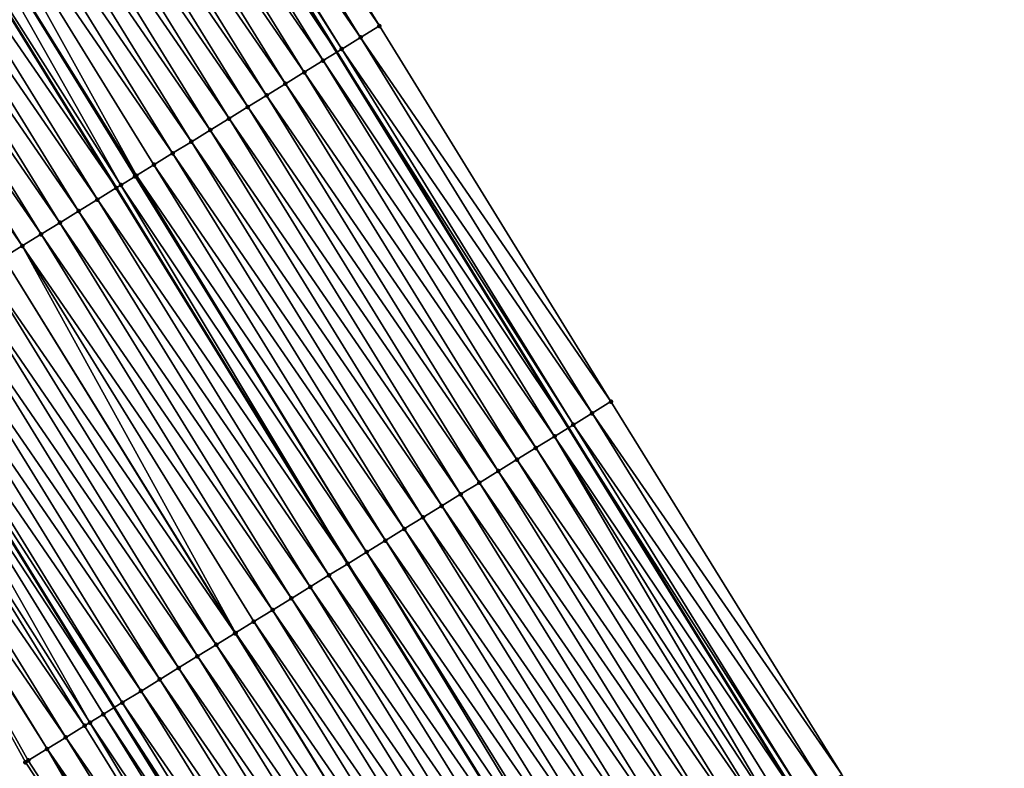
# Model space of a CAD drawing. Header units: feet. Extents: x 2007189 to 2022806, y 818621 to 837694.
# Tile 47 of 256: x 2013925 to 2013969, y 822009 to 822043. Entities that reach past the tile are written whole.
import ezdxf

# ---------------------------------------------------------------- set-up
doc = ezdxf.new("R2010")
doc.units = ezdxf.units.FT
doc.header["$MEASUREMENT"] = 0
for name, color, linetype, lineweight in [('EP_Travel Lane', 172, 'Continuous', 53), ('Road Shots', 141, 'Continuous', 100), ('Road X-Section', 40, 'Continuous', 13), ('STRIPING', 60, 'Continuous', 53)]:
    doc.layers.add(name, color=color, linetype=linetype, lineweight=lineweight)
doc.layers.add('I-77-MM17-21_SB-Surface-Border', color=7, linetype='Continuous')
doc.layers.add('I-77-MM17-21_SB-Surface-TIN', color=7, linetype='Continuous')

msp = doc.modelspace()

# ---------------------------------------------------------------- linework, layer by layer
at = {"layer": 'EP_Travel Lane'}
for points in [[(2013776.094346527, 822315.8469699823, 279.3002365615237), (2013785.920829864, 822298.4681794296, 279.0687202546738), (2013795.772809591, 822281.0647029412, 278.8284106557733), (2013805.593854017, 822263.9114393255, 278.5871309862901), (2013815.736340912, 822246.6759804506, 278.3246063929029), (2013825.878997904, 822229.4402325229, 278.08745550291), (2013835.974301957, 822212.0653357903, 277.8417026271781), (2013845.997508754, 822194.7598655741, 277.6048839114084), (2013855.995248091, 822177.6654695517, 277.3898821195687), (2013866.263450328, 822160.5040294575, 277.1685327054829), (2013876.531677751, 822143.3425472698, 276.9515991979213), (2013886.834048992, 822126.2748065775, 276.7504833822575), (2013897.181111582, 822109.1608008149, 276.5280907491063), (2013907.500408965, 822092.2260380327, 276.3006467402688), (2013918.055284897, 822075.2391546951, 276.0996940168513), (2013928.610172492, 822058.2522525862, 275.9009189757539), (2013939.140696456, 822041.1856232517, 275.715333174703), (2013949.627596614, 822024.15679685, 275.5053835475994), (2013960.094582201, 822007.2481323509, 275.3050767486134), (2013970.721178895, 821990.3058387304, 275.1202836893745), (2013981.347721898, 821973.3636307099, 274.9248159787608), (2013992.038508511, 821956.645629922, 274.723092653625), (2014002.854707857, 821939.823910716, 274.5238693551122)], [(2013755.183396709, 822304.0690758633, 279.9784433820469), (2013765.03961089, 822286.6387155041, 279.7475106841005), (2013774.891531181, 822269.2353440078, 279.4964579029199), (2013784.919605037, 822251.7336231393, 279.2421240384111), (2013795.055616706, 822234.4942459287, 278.9865943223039), (2013805.191816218, 822217.254549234, 278.7591189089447), (2013815.204100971, 822200.0257836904, 278.5661283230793), (2013825.227415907, 822182.7201267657, 278.3481302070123), (2013835.377112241, 822165.3197252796, 278.1087011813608), (2013845.590437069, 822148.1252363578, 277.903893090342), (2013855.803583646, 822130.9310475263, 277.6676415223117), (2013866.152681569, 822113.7626340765, 277.4485385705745), (2013876.499635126, 822096.6488086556, 277.2054073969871), (2013886.972854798, 822079.4625382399, 277.0315787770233), (2013897.527706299, 822062.47569422, 276.8259692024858), (2013908.082615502, 822045.4887573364, 276.6313070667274), (2013918.562072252, 822028.5040557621, 276.4433283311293), (2013929.048984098, 822011.47521038, 276.2355979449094), (2013939.621590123, 821994.3986820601, 276.0483343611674), (2013950.248152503, 821977.4564431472, 275.8567099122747), (2013960.874735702, 821960.5141710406, 275.6692311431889), (2013971.715073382, 821943.5687175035, 275.4484028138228), (2013982.531373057, 821926.747220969, 275.2364540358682)]]:
    msp.add_polyline3d(points, dxfattribs=at)
at = {"layer": 'I-77-MM17-21_SB-Surface-Border', "color": 3, "linetype": 'Continuous', "lineweight": -3}
for points in [[(2013776.318612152, 822315.9733846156, 279.2859988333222), (2013787.884730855, 822299.5818617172, 278.9189772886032), (2013796.460447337, 822281.4548507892, 278.7601271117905), (2013806.680519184, 822264.5525062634, 278.4884450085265), (2013816.823998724, 822247.3177331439, 278.2192983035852), (2013827.829153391, 822230.5904204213, 277.9290225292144), (2013837.069414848, 822212.700836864, 277.7496632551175), (2013846.227719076, 822194.8934261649, 277.5879469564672), (2013857.078597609, 822178.3147495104, 277.3064178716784), (2013866.489084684, 822160.6391837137, 277.1568988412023), (2013876.757308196, 822143.4777081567, 276.9392718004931), (2013887.914164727, 822126.9284743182, 276.697150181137), (2013898.261208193, 822109.8145002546, 276.4711187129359), (2013909.421427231, 822093.421029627, 276.185365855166), (2013919.127133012, 822075.9060268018, 276.0254769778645), (2013930.531072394, 822059.4474347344, 275.7632247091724), (2013941.066231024, 822042.3730464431, 275.5782578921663), (2013951.553223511, 822025.3440701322, 275.3858369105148), (2013962.010817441, 822008.4514519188, 275.178848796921), (2013971.7905327, 821990.9773763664, 275.0475247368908), (2013981.57022889, 821973.5033312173, 274.9123961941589), (2013992.261145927, 821956.7889462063, 274.7101140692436), (2014003.077430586, 821939.96728018, 274.5110255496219)], [(2013968.426797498, 821941.4529524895, 275.56225551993), (2013957.5757694, 821958.4438114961, 275.7739436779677), (2013946.453049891, 821975.0748333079, 275.9669762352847), (2013936.101586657, 821992.1897653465, 276.1456833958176), (2013925.032085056, 822009.0008407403, 276.2893231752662), (2013915.372126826, 822026.5391011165, 276.4843116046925), (2013903.975883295, 822042.936723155, 276.6565779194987), (2013893.301800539, 822059.8498526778, 276.8307257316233), (2013882.792399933, 822076.8649502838, 277.0352834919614), (2013872.128330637, 822094.0053184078, 277.257252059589), (2013861.657621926, 822111.0442699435, 277.5047616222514), (2013852.343752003, 822128.8602466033, 277.7202352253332), (2013841.729216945, 822145.8140891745, 277.9706765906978), (2013832.57738796, 822163.6439617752, 278.1554616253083), (2013821.343906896, 822180.4698012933, 278.4254461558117), (2013811.176426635, 822197.6921103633, 278.6319946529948), (2013801.329461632, 822214.980180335, 278.8367648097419), (2013791.218035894, 822232.2341107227, 279.0868608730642), (2013781.245488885, 822249.5694798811, 279.3563976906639), (2013771.441606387, 822267.2809681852, 279.6048521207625), (2013763.966193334, 822286.0306215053, 279.7816240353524), (2013752.295195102, 822302.4421633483, 280.0833801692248)]]:
    msp.add_polyline3d(points, dxfattribs=at)
at = {"layer": 'I-77-MM17-21_SB-Surface-TIN', "color": 128, "linetype": 'Continuous', "lineweight": -3}
for points in [[(2013941.066231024, 822042.3730464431, 275.5782578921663), (2013930.531072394, 822059.4474347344, 275.7632247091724), (2013929.682004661, 822058.9191503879, 275.8236791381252)], [(2013940.215070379, 822041.8481407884, 275.6404395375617), (2013929.682004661, 822058.9191503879, 275.8236791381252), (2013928.832951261, 822058.3908429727, 275.886847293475)], [(2013940.215070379, 822041.8481407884, 275.6404395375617), (2013941.066231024, 822042.3730464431, 275.5782578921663), (2013929.682004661, 822058.9191503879, 275.8236791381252)], [(2013927.983847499, 822057.8626166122, 275.9404804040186), (2013939.140696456, 822041.1856232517, 275.715333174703), (2013928.610172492, 822058.2522525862, 275.9009189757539)], [(2013939.363912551, 822041.3232305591, 275.7031560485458), (2013928.832951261, 822058.3908429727, 275.886847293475), (2013928.610172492, 822058.2522525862, 275.9009189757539)], [(2013939.363912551, 822041.3232305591, 275.7031560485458), (2013928.610172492, 822058.2522525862, 275.9009189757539), (2013939.140696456, 822041.1856232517, 275.715333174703)], [(2013939.363912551, 822041.3232305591, 275.7031560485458), (2013940.215070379, 822041.8481407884, 275.6404395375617), (2013928.832951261, 822058.3908429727, 275.886847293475)], [(2013938.512668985, 822040.7984595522, 275.7495940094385), (2013927.983847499, 822057.8626166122, 275.9404804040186), (2013927.134648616, 822057.3345433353, 275.9761051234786)], [(2013938.512668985, 822040.7984595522, 275.7495940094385), (2013939.140696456, 822041.1856232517, 275.715333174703), (2013927.983847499, 822057.8626166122, 275.9404804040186)], [(2013937.661353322, 822040.2738056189, 275.7823431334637), (2013927.134648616, 822057.3345433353, 275.9761051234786), (2013926.285392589, 822056.8065620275, 276.0009108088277)], [(2013937.661353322, 822040.2738056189, 275.7823431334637), (2013938.512668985, 822040.7984595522, 275.7495940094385), (2013927.134648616, 822057.3345433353, 275.9761051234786)], [(2013936.809992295, 822039.749225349, 275.8064791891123), (2013926.285392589, 822056.8065620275, 276.0009108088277), (2013925.436174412, 822056.2785198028, 276.0328826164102)], [(2013936.809992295, 822039.749225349, 275.8064791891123), (2013937.661353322, 822040.2738056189, 275.7823431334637), (2013926.285392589, 822056.8065620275, 276.0009108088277)], [(2013935.958653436, 822039.2246090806, 275.8348243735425), (2013925.436174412, 822056.2785198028, 276.0328826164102), (2013924.586946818, 822055.7504927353, 276.0630713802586)], [(2013935.958653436, 822039.2246090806, 275.8348243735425), (2013936.809992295, 822039.749225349, 275.8064791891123), (2013925.436174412, 822056.2785198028, 276.0328826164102)], [(2013935.107327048, 822038.6999725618, 275.8655373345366), (2013924.586946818, 822055.7504927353, 276.0630713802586), (2013923.737719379, 822055.222465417, 276.0932896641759)], [(2013935.107327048, 822038.6999725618, 275.8655373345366), (2013935.958653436, 822039.2246090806, 275.8348243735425), (2013924.586946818, 822055.7504927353, 276.0630713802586)], [(2013934.256010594, 822038.1753199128, 275.8981363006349), (2013923.737719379, 822055.222465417, 276.0932896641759), (2013922.888503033, 822054.6944202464, 276.1256080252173)], [(2013934.256010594, 822038.1753199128, 275.8981363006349), (2013935.107327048, 822038.6999725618, 275.8655373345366), (2013923.737719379, 822055.222465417, 276.0932896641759)], [(2013933.404702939, 822037.6506529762, 275.9324058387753), (2013922.888503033, 822054.6944202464, 276.1256080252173), (2013922.039281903, 822054.1663827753, 276.1570206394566)], [(2013933.404702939, 822037.6506529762, 275.9324058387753), (2013934.256010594, 822038.1753199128, 275.8981363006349), (2013922.888503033, 822054.6944202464, 276.1256080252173)], [(2013932.55339244, 822037.1259906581, 275.9661353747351), (2013922.039281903, 822054.1663827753, 276.1570206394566), (2013921.19006016, 822053.6383462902, 276.1883172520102)], [(2013932.55339244, 822037.1259906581, 275.9661353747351), (2013933.404702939, 822037.6506529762, 275.9324058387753), (2013922.039281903, 822054.1663827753, 276.1570206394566)], [(2013931.702075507, 822036.6013387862, 275.998643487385), (2013921.19006016, 822053.6383462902, 276.1883172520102), (2013920.34083694, 822053.1103121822, 276.2193342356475)], [(2013931.702075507, 822036.6013387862, 275.998643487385), (2013932.55339244, 822037.1259906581, 275.9661353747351), (2013921.19006016, 822053.6383462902, 276.1883172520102)], [(2013930.06286286, 822035.5910998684, 276.0629819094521), (2013920.34083694, 822053.1103121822, 276.2193342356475), (2013919.491611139, 822052.5822822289, 276.2498624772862)], [(2013930.06286286, 822035.5910998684, 276.0629819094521), (2013930.850763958, 822036.0766781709, 276.032173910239), (2013920.34083694, 822053.1103121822, 276.2193342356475)], [(2013930.850763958, 822036.0766781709, 276.032173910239), (2013931.702075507, 822036.6013387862, 275.998643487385), (2013920.34083694, 822053.1103121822, 276.2193342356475)], [(2013929.35931251, 822035.1575996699, 276.0825832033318), (2013919.491611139, 822052.5822822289, 276.2498624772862), (2013918.642351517, 822052.0543054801, 276.2740917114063)], [(2013929.35931251, 822035.1575996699, 276.0825832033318), (2013929.99944994, 822035.5520215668, 276.0652353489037), (2013919.491611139, 822052.5822822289, 276.2498624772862)], [(2013929.99944994, 822035.5520215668, 276.0652353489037), (2013930.06286286, 822035.5910998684, 276.0629819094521), (2013919.491611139, 822052.5822822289, 276.2498624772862)], [(2013917.793112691, 822051.5262977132, 276.3020501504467), (2013929.148070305, 822035.0274701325, 276.0859554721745), (2013918.642351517, 822052.0543054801, 276.2740917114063)], [(2013929.35931251, 822035.1575996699, 276.0825832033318), (2013918.642351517, 822052.0543054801, 276.2740917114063), (2013929.148070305, 822035.0274701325, 276.0859554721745)], [(2013928.296698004, 822034.5029095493, 276.1078339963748), (2013917.793112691, 822051.5262977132, 276.3020501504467), (2013916.943921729, 822050.9982116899, 276.3391743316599)], [(2013928.296698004, 822034.5029095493, 276.1078339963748), (2013929.148070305, 822035.0274701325, 276.0859554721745), (2013917.793112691, 822051.5262977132, 276.3020501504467)], [(2013927.445400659, 822033.9782258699, 276.1440611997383), (2013916.943921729, 822050.9982116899, 276.3391743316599), (2013916.094700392, 822050.4701745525, 276.3705476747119)], [(2013927.445400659, 822033.9782258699, 276.1440611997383), (2013928.296698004, 822034.5029095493, 276.1078339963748), (2013916.943921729, 822050.9982116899, 276.3391743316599)], [(2013926.594087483, 822033.4535678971, 276.1772826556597), (2013916.094700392, 822050.4701745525, 276.3705476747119), (2013915.245472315, 822049.9421482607, 276.4006451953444)], [(2013926.594087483, 822033.4535678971, 276.1772826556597), (2013927.445400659, 822033.9782258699, 276.1440611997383), (2013916.094700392, 822050.4701745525, 276.3705476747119)], [(2013925.742773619, 822032.9289110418, 276.2103734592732), (2013915.245472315, 822049.9421482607, 276.4006451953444), (2013914.396245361, 822049.4141201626, 276.4309551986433)], [(2013925.742773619, 822032.9289110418, 276.2103734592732), (2013926.594087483, 822033.4535678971, 276.1772826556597), (2013915.245472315, 822049.9421482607, 276.4006451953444)], [(2013924.891448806, 822032.4042719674, 276.2413852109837), (2013914.396245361, 822049.4141201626, 276.4309551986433), (2013913.547020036, 822048.8860894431, 276.4615735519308)], [(2013924.891448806, 822032.4042719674, 276.2413852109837), (2013925.742773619, 822032.9289110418, 276.2103734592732), (2013914.396245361, 822049.4141201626, 276.4309551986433)], [(2013924.040119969, 822031.8796394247, 276.2716332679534), (2013924.891448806, 822032.4042719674, 276.2413852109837), (2013913.547020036, 822048.8860894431, 276.4615735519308)], [(2013951.553223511, 822025.3440701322, 275.3858369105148), (2013941.066231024, 822042.3730464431, 275.5782578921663), (2013940.215070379, 822041.8481407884, 275.6404395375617)], [(2013950.702003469, 822024.8192609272, 275.4367411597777), (2013940.215070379, 822041.8481407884, 275.6404395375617), (2013939.363912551, 822041.3232305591, 275.7031560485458)], [(2013950.702003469, 822024.8192609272, 275.4367411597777), (2013951.553223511, 822025.3440701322, 275.3858369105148), (2013940.215070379, 822041.8481407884, 275.6404395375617)], [(2013949.850810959, 822024.2944070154, 275.4928727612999), (2013939.363912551, 822041.3232305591, 275.7031560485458), (2013939.140696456, 822041.1856232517, 275.715333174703)], [(2013949.850810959, 822024.2944070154, 275.4928727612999), (2013950.702003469, 822024.8192609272, 275.4367411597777), (2013939.363912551, 822041.3232305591, 275.7031560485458)], [(2013938.512668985, 822040.7984595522, 275.7495940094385), (2013949.627596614, 822024.15679685, 275.5053835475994), (2013939.140696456, 822041.1856232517, 275.715333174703)], [(2013949.850810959, 822024.2944070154, 275.4928727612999), (2013939.140696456, 822041.1856232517, 275.715333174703), (2013949.627596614, 822024.15679685, 275.5053835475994)], [(2013948.999574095, 822023.7696251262, 275.5405831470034), (2013938.512668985, 822040.7984595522, 275.7495940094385), (2013937.661353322, 822040.2738056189, 275.7823431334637)], [(2013948.999574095, 822023.7696251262, 275.5405831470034), (2013949.627596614, 822024.15679685, 275.5053835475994), (2013938.512668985, 822040.7984595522, 275.7495940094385)], [(2013948.148254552, 822023.2449774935, 275.5725955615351), (2013937.661353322, 822040.2738056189, 275.7823431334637), (2013936.809992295, 822039.749225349, 275.8064791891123)], [(2013948.148254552, 822023.2449774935, 275.5725955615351), (2013948.999574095, 822023.7696251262, 275.5405831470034), (2013937.661353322, 822040.2738056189, 275.7823431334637)], [(2013947.296903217, 822022.7203814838, 275.5985719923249), (2013936.809992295, 822039.749225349, 275.8064791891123), (2013935.958653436, 822039.2246090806, 275.8348243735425)], [(2013947.296903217, 822022.7203814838, 275.5985719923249), (2013948.148254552, 822023.2449774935, 275.5725955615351), (2013936.809992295, 822039.749225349, 275.8064791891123)], [(2013946.445571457, 822022.1957536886, 275.6282649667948), (2013935.958653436, 822039.2246090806, 275.8348243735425), (2013935.107327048, 822038.6999725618, 275.8655373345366)], [(2013946.445571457, 822022.1957536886, 275.6282649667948), (2013947.296903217, 822022.7203814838, 275.5985719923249), (2013935.958653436, 822039.2246090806, 275.8348243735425)], [(2013945.59424514, 822021.6711170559, 275.6589912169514), (2013935.107327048, 822038.6999725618, 275.8655373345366), (2013934.256010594, 822038.1753199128, 275.8981363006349)], [(2013945.59424514, 822021.6711170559, 275.6589912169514), (2013946.445571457, 822022.1957536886, 275.6282649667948), (2013935.107327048, 822038.6999725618, 275.8655373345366)], [(2013944.742936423, 822021.1464518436, 275.6930591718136), (2013934.256010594, 822038.1753199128, 275.8981363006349), (2013933.404702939, 822037.6506529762, 275.9324058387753)], [(2013944.742936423, 822021.1464518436, 275.6930591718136), (2013945.59424514, 822021.6711170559, 275.6589912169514), (2013934.256010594, 822038.1753199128, 275.8981363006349)], [(2013943.891625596, 822020.6217900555, 275.7267267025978), (2013933.404702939, 822037.6506529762, 275.9324058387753), (2013932.55339244, 822037.1259906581, 275.9661353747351)], [(2013943.891625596, 822020.6217900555, 275.7267267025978), (2013944.742936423, 822021.1464518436, 275.6930591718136), (2013933.404702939, 822037.6506529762, 275.9324058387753)], [(2013943.040310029, 822020.097135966, 275.7594941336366), (2013932.55339244, 822037.1259906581, 275.9661353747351), (2013931.702075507, 822036.6013387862, 275.998643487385)], [(2013943.040310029, 822020.097135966, 275.7594941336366), (2013943.891625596, 822020.6217900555, 275.7267267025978), (2013932.55339244, 822037.1259906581, 275.9661353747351)], [(2013942.188978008, 822019.5725085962, 275.7891373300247), (2013931.702075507, 822036.6013387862, 275.998643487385), (2013930.850763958, 822036.0766781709, 276.032173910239)], [(2013942.188978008, 822019.5725085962, 275.7891373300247), (2013943.040310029, 822020.097135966, 275.7594941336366), (2013931.702075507, 822036.6013387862, 275.998643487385)], [(2013941.337662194, 822019.0478549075, 275.8218578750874), (2013930.850763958, 822036.0766781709, 276.032173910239), (2013930.06286286, 822035.5910998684, 276.0629819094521)], [(2013941.337662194, 822019.0478549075, 275.8218578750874), (2013942.188978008, 822019.5725085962, 275.7891373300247), (2013930.850763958, 822036.0766781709, 276.032173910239)], [(2013940.486347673, 822018.5231991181, 275.8548240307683), (2013929.99944994, 822035.5520215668, 276.0652353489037), (2013929.35931251, 822035.1575996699, 276.0825832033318)], [(2013940.486347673, 822018.5231991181, 275.8548240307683), (2013930.06286286, 822035.5910998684, 276.0629819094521), (2013929.99944994, 822035.5520215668, 276.0652353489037)], [(2013940.486347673, 822018.5231991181, 275.8548240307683), (2013941.337662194, 822019.0478549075, 275.8218578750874), (2013930.06286286, 822035.5910998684, 276.0629819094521)], [(2013929.35931251, 822035.1575996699, 276.0825832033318), (2013929.148070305, 822035.0274701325, 276.0859554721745), (2013939.63499696, 822017.998600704, 275.8810367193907)], [(2013940.486347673, 822018.5231991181, 275.8548240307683), (2013929.35931251, 822035.1575996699, 276.0825832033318), (2013939.63499696, 822017.998600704, 275.8810367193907)], [(2013928.296698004, 822034.5029095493, 276.1078339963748), (2013939.63499696, 822017.998600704, 275.8810367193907), (2013929.148070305, 822035.0274701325, 276.0859554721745)], [(2013938.783642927, 822017.4740104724, 275.9063824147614), (2013928.296698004, 822034.5029095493, 276.1078339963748), (2013927.445400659, 822033.9782258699, 276.1440611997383)], [(2013938.783642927, 822017.4740104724, 275.9063824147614), (2013939.63499696, 822017.998600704, 275.8810367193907), (2013928.296698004, 822034.5029095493, 276.1078339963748)], [(2013937.9323339, 822016.9493457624, 275.9403916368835), (2013927.445400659, 822033.9782258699, 276.1440611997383), (2013926.594087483, 822033.4535678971, 276.1772826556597)], [(2013937.9323339, 822016.9493457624, 275.9403916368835), (2013938.783642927, 822017.4740104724, 275.9063824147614), (2013927.445400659, 822033.9782258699, 276.1440611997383)], [(2013937.081005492, 822016.424712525, 275.9707209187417), (2013926.594087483, 822033.4535678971, 276.1772826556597), (2013925.742773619, 822032.9289110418, 276.2103734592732)], [(2013937.081005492, 822016.424712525, 275.9707209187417), (2013937.9323339, 822016.9493457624, 275.9403916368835), (2013926.594087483, 822033.4535678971, 276.1772826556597)], [(2013936.229673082, 822015.9000857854, 276.000290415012), (2013925.742773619, 822032.9289110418, 276.2103734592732), (2013924.891448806, 822032.4042719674, 276.2413852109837)], [(2013936.229673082, 822015.9000857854, 276.000290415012), (2013937.081005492, 822016.424712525, 275.9707209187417), (2013925.742773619, 822032.9289110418, 276.2103734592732)], [(2013934.549793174, 822014.8648387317, 276.0615706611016), (2013924.891448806, 822032.4042719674, 276.2413852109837), (2013924.040119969, 822031.8796394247, 276.2716332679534)], [(2013934.549793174, 822014.8648387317, 276.0615706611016), (2013935.378352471, 822015.3754398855, 276.0321002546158), (2013924.891448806, 822032.4042719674, 276.2413852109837)], [(2013935.378352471, 822015.3754398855, 276.0321002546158), (2013936.229673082, 822015.9000857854, 276.000290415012), (2013924.891448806, 822032.4042719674, 276.2413852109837)], [(2013934.527023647, 822014.8508073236, 276.0623505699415), (2013924.040119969, 822031.8796394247, 276.2716332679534), (2013923.188786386, 822031.3550145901, 276.3009800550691)], [(2013934.527023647, 822014.8508073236, 276.0623505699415), (2013934.549793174, 822014.8648387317, 276.0615706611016), (2013924.040119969, 822031.8796394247, 276.2716332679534)], [(2013933.675682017, 822014.326195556, 276.0901694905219), (2013923.188786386, 822031.3550145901, 276.3009800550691), (2013922.337423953, 822030.8304366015, 276.3248493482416)], [(2013933.675682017, 822014.326195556, 276.0901694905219), (2013934.527023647, 822014.8508073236, 276.0623505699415), (2013923.188786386, 822031.3550145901, 276.3009800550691)], [(2013932.824322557, 822013.8016127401, 276.1146032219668), (2013922.337423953, 822030.8304366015, 276.3248493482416), (2013921.48608593, 822030.3058189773, 276.3533530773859)], [(2013932.824322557, 822013.8016127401, 276.1146032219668), (2013933.675682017, 822014.326195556, 276.0901694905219), (2013922.337423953, 822030.8304366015, 276.3248493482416)], [(2013931.972982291, 822013.2769987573, 276.1426811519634), (2013921.48608593, 822030.3058189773, 276.3533530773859), (2013920.634764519, 822029.7811743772, 276.3850109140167)], [(2013931.972982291, 822013.2769987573, 276.1426811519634), (2013932.824322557, 822013.8016127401, 276.1146032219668), (2013921.48608593, 822030.3058189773, 276.3533530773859)], [(2013931.121651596, 822012.7523692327, 276.1725763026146), (2013920.634764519, 822029.7811743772, 276.3850109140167), (2013919.783411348, 822029.2565813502, 276.410638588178)], [(2013931.121651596, 822012.7523692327, 276.1725763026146), (2013931.972982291, 822013.2769987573, 276.1426811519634), (2013920.634764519, 822029.7811743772, 276.3850109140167)], [(2013930.270310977, 822012.227755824, 276.2005871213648), (2013919.783411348, 822029.2565813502, 276.410638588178), (2013918.932047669, 822028.7320053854, 276.4342712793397)], [(2013930.270310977, 822012.227755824, 276.2005871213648), (2013931.121651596, 822012.7523692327, 276.1725763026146), (2013919.783411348, 822029.2565813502, 276.410638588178)], [(2013918.080669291, 822028.2074532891, 276.4551131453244), (2013929.048984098, 822011.47521038, 276.2355979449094), (2013918.562072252, 822028.5040557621, 276.4433283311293)], [(2013929.418950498, 822011.7031746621, 276.2248274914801), (2013918.932047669, 822028.7320053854, 276.4342712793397), (2013918.562072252, 822028.5040557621, 276.4433283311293)], [(2013929.418950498, 822011.7031746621, 276.2248274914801), (2013918.562072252, 822028.5040557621, 276.4433283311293), (2013929.048984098, 822011.47521038, 276.2355979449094)], [(2013929.418950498, 822011.7031746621, 276.2248274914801), (2013930.270310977, 822012.227755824, 276.2005871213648), (2013918.932047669, 822028.7320053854, 276.4342712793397)], [(2013927.954438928, 822010.8007794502, 276.2673659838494), (2013918.080669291, 822028.2074532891, 276.4551131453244), (2013917.229258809, 822027.6829533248, 276.4698595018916)], [(2013928.567592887, 822011.1785888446, 276.2496121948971), (2013929.048984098, 822011.47521038, 276.2355979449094), (2013918.080669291, 822028.2074532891, 276.4551131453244)], [(2013927.954438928, 822010.8007794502, 276.2673659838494), (2013928.567592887, 822011.1785888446, 276.2496121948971), (2013918.080669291, 822028.2074532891, 276.4551131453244)], [(2013927.716227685, 822010.6540153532, 276.2729556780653), (2013917.229258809, 822027.6829533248, 276.4698595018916), (2013916.377819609, 822027.158499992, 276.4791534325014)], [(2013927.716227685, 822010.6540153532, 276.2729556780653), (2013927.954438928, 822010.8007794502, 276.2673659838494), (2013917.229258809, 822027.6829533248, 276.4698595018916)], [(2013926.864812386, 822010.129523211, 276.2867873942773), (2013916.377819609, 822027.158499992, 276.4791534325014), (2013915.526355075, 822026.6340877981, 276.4836372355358)], [(2013926.864812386, 822010.129523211, 276.2867873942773), (2013927.716227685, 822010.6540153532, 276.2729556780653), (2013916.377819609, 822027.158499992, 276.4791534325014)], [(2013926.013334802, 822009.6051322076, 276.2887934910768), (2013915.526355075, 822026.6340877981, 276.4836372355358), (2013915.372126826, 822026.5391011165, 276.4843116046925)], [(2013926.013334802, 822009.6051322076, 276.2887934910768), (2013926.864812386, 822010.129523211, 276.2867873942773), (2013915.526355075, 822026.6340877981, 276.4836372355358)], [(2013925.161848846, 822009.0807547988, 276.2892100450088), (2013915.372126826, 822026.5391011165, 276.4843116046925), (2013925.032085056, 822009.0008407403, 276.2893231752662)], [(2013925.161848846, 822009.0807547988, 276.2892100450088), (2013926.013334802, 822009.6051322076, 276.2887934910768), (2013915.372126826, 822026.5391011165, 276.4843116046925)], [(2013962.010817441, 822008.4514519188, 275.178848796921), (2013951.553223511, 822025.3440701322, 275.3858369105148), (2013950.702003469, 822024.8192609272, 275.4367411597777)], [(2013961.163944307, 822007.9196566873, 275.2339703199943), (2013950.702003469, 822024.8192609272, 275.4367411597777), (2013949.850810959, 822024.2944070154, 275.4928727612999)], [(2013961.163944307, 822007.9196566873, 275.2339703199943), (2013962.010817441, 822008.4514519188, 275.178848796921), (2013950.702003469, 822024.8192609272, 275.4367411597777)], [(2013948.999574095, 822023.7696251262, 275.5405831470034), (2013960.094582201, 822007.2481323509, 275.3050767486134), (2013949.627596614, 822024.15679685, 275.5053835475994)], [(2013960.317083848, 822007.3878412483, 275.2916077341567), (2013949.850810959, 822024.2944070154, 275.4928727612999), (2013949.627596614, 822024.15679685, 275.5053835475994)], [(2013960.317083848, 822007.3878412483, 275.2916077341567), (2013949.627596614, 822024.15679685, 275.5053835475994), (2013960.094582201, 822007.2481323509, 275.3050767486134)], [(2013960.317083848, 822007.3878412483, 275.2916077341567), (2013961.163944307, 822007.9196566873, 275.2339703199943), (2013949.850810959, 822024.2944070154, 275.4928727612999)], [(2013959.05775854, 822006.5971915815, 275.3605730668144), (2013948.999574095, 822023.7696251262, 275.5405831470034), (2013948.148254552, 822023.2449774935, 275.5725955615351)], [(2013959.470191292, 822006.8560769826, 275.3428739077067), (2013960.094582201, 822007.2481323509, 275.3050767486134), (2013948.999574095, 822023.7696251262, 275.5405831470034)], [(2013959.05775854, 822006.5971915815, 275.3605730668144), (2013959.470191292, 822006.8560769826, 275.3428739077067), (2013948.999574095, 822023.7696251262, 275.5405831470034)], [(2013958.623201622, 822006.3244675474, 275.3748632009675), (2013948.148254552, 822023.2449774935, 275.5725955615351), (2013947.296903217, 822022.7203814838, 275.5985719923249)], [(2013958.623201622, 822006.3244675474, 275.3748632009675), (2013959.05775854, 822006.5971915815, 275.3605730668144), (2013948.148254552, 822023.2449774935, 275.5725955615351)], [(2013957.776174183, 822005.79291833, 275.3993551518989), (2013947.296903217, 822022.7203814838, 275.5985719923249), (2013946.445571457, 822022.1957536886, 275.6282649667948)], [(2013957.776174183, 822005.79291833, 275.3993551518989), (2013958.623201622, 822006.3244675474, 275.3748632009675), (2013947.296903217, 822022.7203814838, 275.5985719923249)], [(2013956.929186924, 822005.2613050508, 275.4318230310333), (2013946.445571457, 822022.1957536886, 275.6282649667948), (2013945.59424514, 822021.6711170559, 275.6589912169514)], [(2013956.929186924, 822005.2613050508, 275.4318230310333), (2013957.776174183, 822005.79291833, 275.3993551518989), (2013946.445571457, 822022.1957536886, 275.6282649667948)], [(2013956.082207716, 822004.7296789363, 275.4658889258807), (2013945.59424514, 822021.6711170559, 275.6589912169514), (2013944.742936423, 822021.1464518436, 275.6930591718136)], [(2013956.082207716, 822004.7296789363, 275.4658889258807), (2013956.929186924, 822005.2613050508, 275.4318230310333), (2013945.59424514, 822021.6711170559, 275.6589912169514)], [(2013955.235204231, 822004.198091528, 275.4951357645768), (2013944.742936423, 822021.1464518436, 275.6930591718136), (2013943.891625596, 822020.6217900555, 275.7267267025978)], [(2013955.235204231, 822004.198091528, 275.4951357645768), (2013956.082207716, 822004.7296789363, 275.4658889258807), (2013944.742936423, 822021.1464518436, 275.6930591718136)], [(2013954.388207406, 822003.6664935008, 275.5257047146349), (2013943.891625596, 822020.6217900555, 275.7267267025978), (2013943.040310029, 822020.097135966, 275.7594941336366)], [(2013954.388207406, 822003.6664935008, 275.5257047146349), (2013955.235204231, 822004.198091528, 275.4951357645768), (2013943.891625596, 822020.6217900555, 275.7267267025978)], [(2013953.541236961, 822003.1348534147, 275.5615101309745), (2013943.040310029, 822020.097135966, 275.7594941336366), (2013942.188978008, 822019.5725085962, 275.7891373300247)], [(2013953.541236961, 822003.1348534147, 275.5615101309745), (2013954.388207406, 822003.6664935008, 275.5257047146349), (2013943.040310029, 822020.097135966, 275.7594941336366)], [(2013952.69424354, 822002.6032499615, 275.5927546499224), (2013942.188978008, 822019.5725085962, 275.7891373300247), (2013941.337662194, 822019.0478549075, 275.8218578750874)], [(2013952.69424354, 822002.6032499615, 275.5927546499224), (2013953.541236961, 822003.1348534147, 275.5615101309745), (2013942.188978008, 822019.5725085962, 275.7891373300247)], [(2013951.84726023, 822002.0716303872, 275.6260062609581), (2013941.337662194, 822019.0478549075, 275.8218578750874), (2013940.486347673, 822018.5231991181, 275.8548240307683)], [(2013951.84726023, 822002.0716303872, 275.6260062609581), (2013952.69424354, 822002.6032499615, 275.5927546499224), (2013941.337662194, 822019.0478549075, 275.8218578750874)], [(2013950.840767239, 822001.4399703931, 275.6585677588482), (2013940.486347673, 822018.5231991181, 275.8548240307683), (2013939.63499696, 822017.998600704, 275.8810367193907)], [(2013950.840767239, 822001.4399703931, 275.6585677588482), (2013951.000252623, 822001.5400495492, 275.6544350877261), (2013940.486347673, 822018.5231991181, 275.8548240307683)], [(2013951.000252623, 822001.5400495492, 275.6544350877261), (2013951.84726023, 822002.0716303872, 275.6260062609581), (2013940.486347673, 822018.5231991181, 275.8548240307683)], [(2013938.783642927, 822017.4740104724, 275.9063824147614), (2013950.153208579, 822001.008525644, 275.6757348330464), (2013939.63499696, 822017.998600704, 275.8810367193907)], [(2013950.840767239, 822001.4399703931, 275.6585677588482), (2013939.63499696, 822017.998600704, 275.8810367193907), (2013950.153208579, 822001.008525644, 275.6757348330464)], [(2013949.306206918, 822000.476936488, 275.7052400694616), (2013938.783642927, 822017.4740104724, 275.9063824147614), (2013937.9323339, 822016.9493457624, 275.9403916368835)], [(2013949.306206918, 822000.476936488, 275.7052400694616), (2013950.153208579, 822001.008525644, 275.6757348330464), (2013938.783642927, 822017.4740104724, 275.9063824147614)], [(2013948.459236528, 821999.9452963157, 275.7410562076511), (2013937.9323339, 822016.9493457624, 275.9403916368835), (2013937.081005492, 822016.424712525, 275.9707209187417)], [(2013948.459236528, 821999.9452963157, 275.7410562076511), (2013949.306206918, 822000.476936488, 275.7052400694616), (2013937.9323339, 822016.9493457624, 275.9403916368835)], [(2013947.612248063, 821999.4136849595, 275.7732846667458), (2013937.081005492, 822016.424712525, 275.9707209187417), (2013936.229673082, 822015.9000857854, 276.000290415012)], [(2013947.612248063, 821999.4136849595, 275.7732846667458), (2013948.459236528, 821999.9452963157, 275.7410562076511), (2013937.081005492, 822016.424712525, 275.9707209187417)], [(2013946.765255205, 821998.8820806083, 275.8046409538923), (2013936.229673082, 822015.9000857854, 276.000290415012), (2013935.378352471, 822015.3754398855, 276.0321002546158)], [(2013946.765255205, 821998.8820806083, 275.8046409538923), (2013947.612248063, 821999.4136849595, 275.7732846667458), (2013936.229673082, 822015.9000857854, 276.000290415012)], [(2013945.918272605, 821998.3504599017, 275.8380335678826), (2013935.378352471, 822015.3754398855, 276.0321002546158), (2013934.549793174, 822014.8648387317, 276.0615706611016)], [(2013945.918272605, 821998.3504599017, 275.8380335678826), (2013946.765255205, 821998.8820806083, 275.8046409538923), (2013935.378352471, 822015.3754398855, 276.0321002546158)], [(2013945.071275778, 821997.8188618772, 275.8686021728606), (2013934.527023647, 822014.8508073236, 276.0623505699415), (2013933.675682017, 822014.326195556, 276.0901694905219)], [(2013945.071275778, 821997.8188618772, 275.8686021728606), (2013934.549793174, 822014.8648387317, 276.0615706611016), (2013934.527023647, 822014.8508073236, 276.0623505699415)], [(2013945.071275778, 821997.8188618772, 275.8686021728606), (2013945.918272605, 821998.3504599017, 275.8380335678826), (2013934.549793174, 822014.8648387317, 276.0615706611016)], [(2013944.224266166, 821997.2872842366, 275.8966329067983), (2013933.675682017, 822014.326195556, 276.0901694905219), (2013932.824322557, 822013.8016127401, 276.1146032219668)], [(2013944.224266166, 821997.2872842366, 275.8966329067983), (2013945.071275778, 821997.8188618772, 275.8686021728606), (2013933.675682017, 822014.326195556, 276.0901694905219)], [(2013943.377251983, 821996.7557138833, 275.9237563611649), (2013932.824322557, 822013.8016127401, 276.1146032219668), (2013931.972982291, 822013.2769987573, 276.1426811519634)], [(2013943.377251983, 821996.7557138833, 275.9237563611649), (2013944.224266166, 821997.2872842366, 275.8966329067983), (2013932.824322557, 822013.8016127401, 276.1146032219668)], [(2013942.5302342, 821996.2241492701, 275.9501651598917), (2013931.972982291, 822013.2769987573, 276.1426811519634), (2013931.121651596, 822012.7523692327, 276.1725763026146)], [(2013942.5302342, 821996.2241492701, 275.9501651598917), (2013943.377251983, 821996.7557138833, 275.9237563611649), (2013931.972982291, 822013.2769987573, 276.1426811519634)], [(2013941.683222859, 821995.6925743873, 275.977852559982), (2013931.121651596, 822012.7523692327, 276.1725763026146), (2013930.270310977, 822012.227755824, 276.2005871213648)], [(2013941.683222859, 821995.6925743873, 275.977852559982), (2013942.5302342, 821996.2241492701, 275.9501651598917), (2013931.121651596, 822012.7523692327, 276.1725763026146)], [(2013940.83621848, 821995.1609884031, 276.0069221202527), (2013930.270310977, 822012.227755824, 276.2005871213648), (2013929.418950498, 822011.7031746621, 276.2248274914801)], [(2013940.83621848, 821995.1609884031, 276.0069221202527), (2013941.683222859, 821995.6925743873, 275.977852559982), (2013930.270310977, 822012.227755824, 276.2005871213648)], [(2013928.567592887, 822011.1785888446, 276.2496121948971), (2013939.621590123, 821994.3986820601, 276.0483343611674), (2013929.048984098, 822011.47521038, 276.2355979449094)], [(2013939.989213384, 821994.6294035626, 276.0358492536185), (2013929.418950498, 822011.7031746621, 276.2248274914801), (2013929.048984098, 822011.47521038, 276.2355979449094)], [(2013939.989213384, 821994.6294035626, 276.0358492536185), (2013929.048984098, 822011.47521038, 276.2355979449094), (2013939.621590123, 821994.3986820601, 276.0483343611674)], [(2013939.989213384, 821994.6294035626, 276.0358492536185), (2013940.83621848, 821995.1609884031, 276.0069221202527), (2013929.418950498, 822011.7031746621, 276.2248274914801)], [(2013939.142207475, 821994.0978200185, 276.0646150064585), (2013928.567592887, 822011.1785888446, 276.2496121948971), (2013927.954438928, 822010.8007794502, 276.2673659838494)], [(2013939.142207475, 821994.0978200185, 276.0646150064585), (2013939.621590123, 821994.3986820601, 276.0483343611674), (2013928.567592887, 822011.1785888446, 276.2496121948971)], [(2013938.295192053, 821993.5662516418, 276.0914923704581), (2013927.716227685, 822010.6540153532, 276.2729556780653), (2013926.864812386, 822010.129523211, 276.2867873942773)], [(2013938.295192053, 821993.5662516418, 276.0914923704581), (2013927.954438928, 822010.8007794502, 276.2673659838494), (2013927.716227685, 822010.6540153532, 276.2729556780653)], [(2013938.295192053, 821993.5662516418, 276.0914923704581), (2013939.142207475, 821994.0978200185, 276.0646150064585), (2013927.954438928, 822010.8007794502, 276.2673659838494)], [(2013937.448162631, 821993.0347055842, 276.1155909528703), (2013926.864812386, 822010.129523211, 276.2867873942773), (2013926.013334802, 822009.6051322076, 276.2887934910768)], [(2013937.448162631, 821993.0347055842, 276.1155909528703), (2013938.295192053, 821993.5662516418, 276.0914923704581), (2013926.864812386, 822010.129523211, 276.2867873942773)], [(2013936.101586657, 821992.1897653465, 276.1456833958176), (2013926.013334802, 822009.6051322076, 276.2887934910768), (2013925.161848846, 822009.0807547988, 276.2892100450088)], [(2013936.601113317, 821992.5031912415, 276.1357409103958), (2013926.013334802, 822009.6051322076, 276.2887934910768), (2013936.101586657, 821992.1897653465, 276.1456833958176)], [(2013936.601113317, 821992.5031912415, 276.1357409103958), (2013937.448162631, 821993.0347055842, 276.1155909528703), (2013926.013334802, 822009.6051322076, 276.2887934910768)], [(2013936.101586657, 821992.1897653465, 276.1456833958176), (2013925.161848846, 822009.0807547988, 276.2892100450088), (2013925.032085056, 822009.0008407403, 276.2893231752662)]]:
    msp.add_3dface(points, dxfattribs=at)
at = {"layer": 'Road Shots', "lineweight": 100}
for p in [(2013941.066231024, 822042.3730464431, 275.5782578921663), (2013940.215070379, 822041.8481407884, 275.6404395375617), (2013939.363912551, 822041.3232305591, 275.7031560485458), (2013938.512668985, 822040.7984595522, 275.7495940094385), (2013937.661353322, 822040.2738056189, 275.7823431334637), (2013936.809992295, 822039.749225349, 275.8064791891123), (2013935.958653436, 822039.2246090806, 275.8348243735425), (2013935.107327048, 822038.6999725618, 275.8655373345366), (2013934.256010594, 822038.1753199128, 275.8981363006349), (2013933.404702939, 822037.6506529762, 275.9324058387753), (2013932.55339244, 822037.1259906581, 275.9661353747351), (2013931.702075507, 822036.6013387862, 275.998643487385), (2013930.850763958, 822036.0766781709, 276.032173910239), (2013929.99944994, 822035.5520215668, 276.0652353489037), (2013930.06286286, 822035.5910998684, 276.0629819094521), (2013929.35931251, 822035.1575996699, 276.0825832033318), (2013929.148070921, 822035.0274705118, 276.0859554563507), (2013928.296698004, 822034.5029095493, 276.1078339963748), (2013927.445400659, 822033.9782258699, 276.1440611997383), (2013926.594087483, 822033.4535678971, 276.1772826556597), (2013925.742773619, 822032.9289110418, 276.2103734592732), (2013924.891448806, 822032.4042719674, 276.2413852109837), (2013951.553223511, 822025.3440701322, 275.3858369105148), (2013950.702003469, 822024.8192609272, 275.4367411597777), (2013949.850810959, 822024.2944070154, 275.4928727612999), (2013948.999574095, 822023.7696251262, 275.5405831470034), (2013948.148254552, 822023.2449774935, 275.5725955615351), (2013947.296903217, 822022.7203814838, 275.5985719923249), (2013946.445571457, 822022.1957536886, 275.6282649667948), (2013945.59424514, 822021.6711170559, 275.6589912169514), (2013944.742936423, 822021.1464518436, 275.6930591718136), (2013943.891625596, 822020.6217900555, 275.7267267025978), (2013943.040310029, 822020.097135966, 275.7594941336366), (2013942.188978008, 822019.5725085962, 275.7891373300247), (2013941.337662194, 822019.0478549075, 275.8218578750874), (2013940.486347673, 822018.5231991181, 275.8548240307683), (2013939.634997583, 822017.998601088, 275.8810367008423), (2013938.783642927, 822017.4740104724, 275.9063824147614), (2013937.9323339, 822016.9493457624, 275.9403916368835), (2013937.081005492, 822016.424712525, 275.9707209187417), (2013936.229673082, 822015.9000857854, 276.000290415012), (2013935.378352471, 822015.3754398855, 276.0321002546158), (2013934.527023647, 822014.8508073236, 276.0623505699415), (2013934.549793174, 822014.8648387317, 276.0615706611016), (2013933.675682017, 822014.326195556, 276.0901694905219), (2013932.824322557, 822013.8016127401, 276.1146032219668), (2013931.972982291, 822013.2769987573, 276.1426811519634), (2013931.121651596, 822012.7523692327, 276.1725763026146), (2013930.270310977, 822012.227755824, 276.2005871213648), (2013929.418950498, 822011.7031746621, 276.2248274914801), (2013928.567592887, 822011.1785888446, 276.2496121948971), (2013927.716227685, 822010.6540153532, 276.2729556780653), (2013927.954438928, 822010.8007794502, 276.2673659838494), (2013926.864812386, 822010.129523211, 276.2867873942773), (2013926.013334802, 822009.6051322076, 276.2887934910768), (2013925.032085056, 822009.0008407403, 276.2893231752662), (2013925.032085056, 822009.0008407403, 276.2893231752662), (2013925.161848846, 822009.0807547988, 276.2892100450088)]:
    msp.add_point(p, dxfattribs=at)
at = {"layer": 'Road X-Section', "extrusion": (-0.5243473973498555, 0.851445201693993, 0.01004367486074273), "elevation": -356077.9545562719, "flags": 128}
msp.add_lwpolyline([(-2145904.473375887, 3852.103754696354), (-2145903.473375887, 3852.165939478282), (-2145902.473375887, 3852.22865915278), (-2145901.473375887, 3852.275099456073), (-2145900.473375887, 3852.307850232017), (-2145899.473375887, 3852.331987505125), (-2145898.473375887, 3852.360334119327), (-2145897.473375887, 3852.39104862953), (-2145896.473375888, 3852.423649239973), (-2145895.473375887, 3852.457920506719), (-2145894.473375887, 3852.491651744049), (-2145893.473375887, 3852.524161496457), (-2145892.473375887, 3852.557693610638), (-2145891.547862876, 3852.58850316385), (-2145891.473375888, 3852.590756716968), (-2145890.721481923, 3852.608105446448), (-2145890.473375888, 3852.611477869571), (-2145889.473375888, 3852.633357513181), (-2145888.473375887, 3852.669586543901), (-2145887.473375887, 3852.70280967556), (-2145886.473375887, 3852.735902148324), (-2145885.473375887, 3852.766915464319), (-2145884.473375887, 3852.797165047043), (-2145883.473375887, 3852.826513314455), (-2145882.473375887, 3852.850383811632), (-2145881.473375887, 3852.87888897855), (-2145880.473375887, 3852.910548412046), (-2145879.473375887, 3852.936177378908), (-2145878.473375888, 3852.95981126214), (-2145877.473375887, 3852.980654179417), (-2145876.473375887, 3852.995401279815), (-2145875.473375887, 3853.004695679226), (-2145874.473375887, 3853.009179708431), (-2145874.292243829, 3853.0098541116), (-2145874.292243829, 3853.0098541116)], dxfattribs=at)
at = {"layer": 'Road X-Section', "extrusion": (-0.5243473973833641, 0.8514452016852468, 0.01004367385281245), "elevation": -356097.954631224, "flags": 128}
msp.add_lwpolyline([(-2145904.473364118, 3852.111849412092), (-2145903.473364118, 3852.162756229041), (-2145902.473364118, 3852.218890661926), (-2145901.473364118, 3852.266603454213), (-2145900.473364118, 3852.298617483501), (-2145899.473364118, 3852.32459522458), (-2145898.473364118, 3852.354289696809), (-2145897.473364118, 3852.385017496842), (-2145896.473364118, 3852.419087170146), (-2145895.473364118, 3852.452756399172), (-2145894.473364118, 3852.485525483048), (-2145893.473364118, 3852.515170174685), (-2145892.473364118, 3852.547892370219), (-2145891.473364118, 3852.580860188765), (-2145890.473364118, 3852.607074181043), (-2145889.473364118, 3852.632421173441), (-2145888.473364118, 3852.66643211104), (-2145887.473364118, 3852.696762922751), (-2145886.473364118, 3852.72633391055), (-2145885.473364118, 3852.758145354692), (-2145884.500109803, 3852.787617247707), (-2145884.473364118, 3852.788397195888), (-2145883.473364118, 3852.816217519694), (-2145882.473364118, 3852.840652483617), (-2145881.473364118, 3852.868731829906), (-2145880.473364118, 3852.898628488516), (-2145879.473364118, 3852.926640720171), (-2145878.473364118, 3852.950882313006), (-2145877.473364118, 3852.975668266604), (-2145876.753157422, 3852.993422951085), (-2145876.473364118, 3852.999012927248), (-2145875.473364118, 3853.012845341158), (-2145874.473364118, 3853.014851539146), (-2145873.473364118, 3853.01526811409), (-2145873.320966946, 3853.015381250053), (-2145873.320966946, 3853.015381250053)], dxfattribs=at)
at = {"layer": 'STRIPING'}
msp.add_polyline3d([(2013765.863086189, 822310.0842403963, 279.6369325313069), (2013775.704067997, 822292.6803032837, 279.3974738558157), (2013785.5561043, 822275.2767268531, 279.1673906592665), (2013795.479769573, 822257.9537746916, 278.9163337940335), (2013805.623359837, 822240.7188133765, 278.6637079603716), (2013815.767024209, 822223.4837261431, 278.4221383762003), (2013825.822682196, 822206.1807865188, 278.2041889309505), (2013835.845951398, 822188.8752085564, 277.9782312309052), (2013845.92549927, 822171.6357945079, 277.7488801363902), (2013856.193680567, 822154.4743894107, 277.52385344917), (2013866.461896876, 822137.3129257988, 277.3049696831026), (2013876.791458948, 822120.1990276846, 277.0926905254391), (2013887.138582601, 822103.0849209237, 276.881892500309), (2013897.532600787, 822086.0280703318, 276.6762467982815), (2013908.087454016, 822069.041223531, 276.4709806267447), (2013918.642351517, 822052.0543054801, 276.2740917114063), (2013929.148070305, 822035.0274701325, 276.0859554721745), (2013939.63499696, 822017.998600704, 275.8810367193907), (2013950.153208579, 822001.008525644, 275.6757348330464), (2013960.779823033, 821984.0662037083, 275.4944573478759), (2013971.406357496, 821967.1240093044, 275.2972991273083), (2013982.169806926, 821950.2954951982, 275.0927576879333), (2013992.986039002, 821933.4739109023, 274.8843679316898)], dxfattribs=at)

doc.saveas('drawing.dxf')
